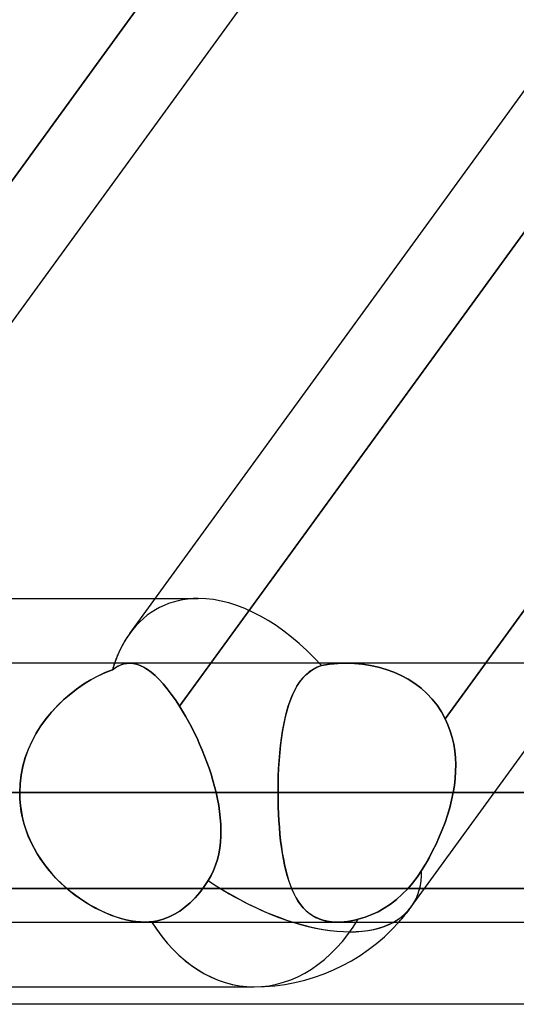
# Model space of a CAD drawing. Header units: millimetres. Extents: x -288 to 288, y -100 to 123.
# Tile 44 of 75: x 62.6 to 66.93, y 18.46 to 27.05. Entities that reach past the tile are written whole.
import ezdxf

# ---------------------------------------------------------------- set-up
doc = ezdxf.new("R2010")
doc.units = ezdxf.units.MM
doc.layers.add('MAIN-1', color=7, linetype='Continuous')
doc.layers.add('MAIN-2', color=7, linetype='Continuous')

msp = doc.modelspace()

# ---------------------------------------------------------------- linework, layer by layer
at = {"layer": 'MAIN-1'}
for p, q in [((60.3661, 21.435), (66.7148, 30.175)), ((63.5564, 21.6952), (69.7161, 30.175)), ((64.2639, 21.435), (70.6125, 30.175)), ((60.7765, 22), (63.7778, 22)), ((170.929, 21.435), (-170.929, 21.435)), ((171.9896, 20.305), (-171.9896, 20.305)), ((62.5963, 20.305), (57.8021, 20.305)), ((-170.929, 19.175), (170.929, 19.175)), ((65.3578, 19.1751), (65.357, 19.1751)), ((65.3586, 19.1751), (65.3578, 19.1751)), ((65.3594, 19.175), (65.3586, 19.1751)), ((65.3602, 19.175), (65.3594, 19.175)), ((65.361, 19.175), (65.3602, 19.175)), ((65.3618, 19.175), (65.361, 19.175)), ((61.0134, 18.61), (64.6416, 18.61)), ((81.36, 18.4575), (-81.36, 18.4575))]:
    msp.add_line(p, q, dxfattribs=at)
msp.add_arc((64.6416, 20.305), 1.695, 269.9999, 318.18989, dxfattribs=at)
for major_axis, ratio, start_param, end_param in [((0.824, -1.617), 0.616794, -2.836369, -2.605052), ((0, -1.695), 0.707107, -0.841075, 0), ((-1.3714, 0.9962), 0.506681, 2.157106, 2.907994)]:
    msp.add_ellipse((64.6416, 20.305), major_axis=major_axis, ratio=ratio, start_param=start_param, end_param=end_param, dxfattribs=at)
at = {"layer": 'MAIN-2'}
for p, q in [((59.197, 21.0596), (66.0454, 30.4877)), ((66.0454, 30.4877), (59.197, 21.0596)), ((70.8396, 30.4877), (63.9912, 21.0596)), ((66.3093, 20.9508), (73.1779, 30.4067)), ((73.1779, 30.4067), (66.3093, 20.9508)), ((63.7778, 22), (64.1546, 22)), ((63.5563, 21.435), (58.4279, 21.435)), ((63.4306, 21.3954), (63.4553, 21.4094)), ((63.4556, 21.4096), (63.4308, 21.3955)), ((63.4553, 21.4094), (63.4801, 21.4205)), ((63.4803, 21.4206), (63.4556, 21.4096)), ((63.4801, 21.4205), (63.5051, 21.4285)), ((63.5052, 21.4285), (63.4803, 21.4206)), ((63.5051, 21.4285), (63.5304, 21.4334)), ((63.5305, 21.4334), (63.5052, 21.4285)), ((63.5304, 21.4334), (63.5561, 21.435)), ((63.5561, 21.435), (63.5305, 21.4334)), ((63.5854, 21.4329), (63.5561, 21.435)), ((63.5561, 21.435), (63.5854, 21.4329)), ((63.6153, 21.4266), (63.5854, 21.4329)), ((63.5854, 21.4329), (63.6155, 21.4265)), ((63.6461, 21.4158), (63.6153, 21.4266)), ((63.6155, 21.4265), (63.6463, 21.4157)), ((63.6777, 21.4005), (63.6461, 21.4158)), ((63.6463, 21.4157), (63.6779, 21.4004)), ((63.9912, 21.0596), (64.2639, 21.435)), ((65.1898, 21.3991), (65.229, 21.4143)), ((65.229, 21.4143), (65.1909, 21.3996)), ((65.229, 21.4143), (65.2643, 21.4205)), ((65.2643, 21.4205), (65.229, 21.4143)), ((65.2643, 21.4205), (65.3, 21.4256)), ((65.2999, 21.4256), (65.2643, 21.4205)), ((65.336, 21.4296), (65.2999, 21.4256)), ((65.3, 21.4256), (65.336, 21.4296)), ((65.336, 21.4296), (65.3724, 21.4326)), ((65.3724, 21.4326), (65.336, 21.4296)), ((65.3724, 21.4326), (65.4091, 21.4344)), ((65.4091, 21.4343), (65.3724, 21.4326)), ((65.4091, 21.4344), (65.4461, 21.435)), ((65.446, 21.435), (65.4091, 21.4343)), ((65.5162, 21.433), (65.446, 21.435)), ((65.4461, 21.435), (65.5165, 21.433)), ((65.5867, 21.4268), (65.5162, 21.433)), ((65.5165, 21.433), (65.5871, 21.4267)), ((65.657, 21.4161), (65.5867, 21.4268)), ((65.5871, 21.4267), (65.6574, 21.4161)), ((65.7263, 21.401), (65.657, 21.4161)), ((65.6574, 21.4161), (65.7265, 21.401)), ((66.013, 19.3088), (67.5573, 21.4349)), ((63.279, 21.3229), (63.2161, 21.2889)), ((63.2206, 21.2915), (63.2819, 21.3244)), ((63.3423, 21.3528), (63.279, 21.3229)), ((63.2819, 21.3244), (63.3437, 21.3534)), ((63.4055, 21.3783), (63.3423, 21.3528)), ((63.3437, 21.3534), (63.4055, 21.3783)), ((63.4308, 21.3955), (63.4055, 21.3783)), ((63.4055, 21.3783), (63.4306, 21.3954)), ((63.71, 21.3807), (63.6777, 21.4005)), ((63.6779, 21.4004), (63.7102, 21.3805)), ((63.7431, 21.3563), (63.71, 21.3807)), ((63.7102, 21.3805), (63.7433, 21.3562)), ((63.777, 21.3273), (63.7431, 21.3563)), ((63.7433, 21.3562), (63.7772, 21.3271)), ((63.8117, 21.2936), (63.777, 21.3273)), ((63.7772, 21.3271), (63.8118, 21.2934)), ((65.0625, 21.3017), (65.0903, 21.3312)), ((65.0936, 21.3343), (65.0663, 21.3061)), ((65.0903, 21.3312), (65.1206, 21.3574)), ((65.1233, 21.3595), (65.0936, 21.3343)), ((65.1206, 21.3574), (65.1538, 21.3801)), ((65.1557, 21.3813), (65.1233, 21.3595)), ((65.1538, 21.3801), (65.1898, 21.3991)), ((65.1909, 21.3996), (65.1557, 21.3813)), ((65.794, 21.3815), (65.7263, 21.401)), ((65.7265, 21.401), (65.7942, 21.3814)), ((65.86, 21.3575), (65.794, 21.3815)), ((65.7942, 21.3814), (65.8601, 21.3574)), ((65.9239, 21.329), (65.86, 21.3575)), ((65.8601, 21.3574), (65.9239, 21.3289)), ((65.9853, 21.2959), (65.9239, 21.329)), ((65.9239, 21.3289), (65.9853, 21.2959)), ((63.154, 21.2508), (63.0932, 21.2089)), ((63.1, 21.2139), (63.1599, 21.2547)), ((63.2161, 21.2889), (63.154, 21.2508)), ((63.1599, 21.2547), (63.2206, 21.2915)), ((63.847, 21.2552), (63.8117, 21.2936)), ((63.8118, 21.2934), (63.8472, 21.2551)), ((63.8828, 21.2125), (63.847, 21.2552)), ((63.8472, 21.2551), (63.8829, 21.2124)), ((64.9926, 21.1941), (65.0139, 21.2332)), ((65.0178, 21.2396), (64.9963, 21.2014)), ((65.0139, 21.2332), (65.0372, 21.269)), ((65.0411, 21.2745), (65.0178, 21.2396)), ((65.0372, 21.269), (65.0625, 21.3017)), ((65.0663, 21.3061), (65.0411, 21.2745)), ((65.9853, 21.2959), (66.0436, 21.2584)), ((66.0436, 21.2584), (65.9853, 21.2959)), ((66.0436, 21.2584), (66.0983, 21.2168)), ((66.0983, 21.2168), (66.0436, 21.2584)), ((63.0341, 21.1633), (62.9772, 21.1141)), ((62.9842, 21.1205), (63.0413, 21.1691)), ((63.0932, 21.2089), (63.0341, 21.1633)), ((63.0413, 21.1691), (63.1, 21.2139)), ((63.9188, 21.1657), (63.8828, 21.2125)), ((63.8829, 21.2124), (63.9189, 21.1656)), ((63.9549, 21.1147), (63.9188, 21.1657)), ((63.9189, 21.1656), (63.955, 21.1146)), ((64.9554, 21.107), (64.9732, 21.1521)), ((64.9766, 21.16), (64.9585, 21.1154)), ((64.9732, 21.1521), (64.9926, 21.1941)), ((64.9963, 21.2014), (64.9766, 21.16)), ((66.0983, 21.2168), (66.1491, 21.1712)), ((66.1492, 21.1712), (66.0983, 21.2168)), ((66.1491, 21.1712), (66.1959, 21.1216)), ((66.196, 21.1215), (66.1492, 21.1712)), ((62.9228, 21.0615), (62.8714, 21.0056)), ((62.8768, 21.0118), (62.9292, 21.068)), ((62.9772, 21.1141), (62.9228, 21.0615)), ((62.9292, 21.068), (62.9842, 21.1205)), ((63.9912, 21.0596), (63.9549, 21.1147)), ((63.955, 21.1146), (63.9912, 21.0596)), ((64.0178, 21.0166), (63.9912, 21.0596)), ((63.9912, 21.0596), (64.0178, 21.0166)), ((64.9247, 21.0085), (64.9393, 21.0591)), ((64.942, 21.0677), (64.927, 21.017)), ((64.9393, 21.0591), (64.9554, 21.107)), ((64.9585, 21.1154), (64.942, 21.0677)), ((66.1959, 21.1216), (66.2385, 21.068)), ((66.2386, 21.0679), (66.196, 21.1215)), ((66.2385, 21.068), (66.2764, 21.0109)), ((66.2765, 21.0108), (66.2386, 21.0679)), ((62.8714, 21.0056), (62.8232, 20.9465)), ((62.8274, 20.952), (62.8768, 21.0118)), ((64.044, 20.972), (64.0178, 21.0166)), ((64.0178, 21.0166), (64.044, 20.972)), ((64.0697, 20.926), (64.044, 20.972)), ((64.044, 20.972), (64.0697, 20.926)), ((64.9116, 20.9552), (64.9247, 21.0085)), ((64.927, 21.017), (64.9134, 20.9634)), ((66.2764, 21.0109), (66.3093, 20.9508)), ((66.3093, 20.9508), (66.2765, 21.0108)), ((62.7406, 20.8234), (62.7819, 20.8892)), ((62.8232, 20.9465), (62.7786, 20.8843)), ((62.7819, 20.8892), (62.8274, 20.952)), ((64.0948, 20.8786), (64.0697, 20.926)), ((64.0697, 20.926), (64.0949, 20.8786)), ((64.8893, 20.8409), (64.8998, 20.8993)), ((64.9013, 20.9071), (64.8905, 20.8481)), ((64.8998, 20.8993), (64.9116, 20.9552)), ((64.9134, 20.9634), (64.9013, 20.9071)), ((66.3093, 20.9508), (66.3331, 20.8979)), ((66.3331, 20.8979), (66.3093, 20.9508)), ((66.3331, 20.8979), (66.3534, 20.8432)), ((66.3534, 20.8432), (66.3331, 20.8979)), ((62.7381, 20.8191), (62.7019, 20.7512)), ((62.7037, 20.755), (62.7406, 20.8234)), ((62.7786, 20.8843), (62.7381, 20.8191)), ((64.1194, 20.83), (64.0948, 20.8786)), ((64.0949, 20.8786), (64.1194, 20.8299)), ((64.1433, 20.7801), (64.1194, 20.83)), ((64.1194, 20.8299), (64.1433, 20.78)), ((64.8801, 20.78), (64.8893, 20.8409)), ((64.8905, 20.8481), (64.881, 20.7866)), ((66.3534, 20.8432), (66.37, 20.7868)), ((66.37, 20.7869), (66.3534, 20.8432)), ((62.7019, 20.7512), (62.6704, 20.6807)), ((62.6717, 20.6839), (62.7037, 20.755)), ((64.1664, 20.7291), (64.1433, 20.7801)), ((64.1433, 20.78), (64.1664, 20.729)), ((64.1886, 20.6773), (64.1664, 20.7291)), ((64.1664, 20.729), (64.1887, 20.6773)), ((64.8654, 20.6515), (64.8721, 20.7169)), ((64.8728, 20.7227), (64.8658, 20.6565)), ((64.8721, 20.7169), (64.8801, 20.78)), ((64.881, 20.7866), (64.8728, 20.7227)), ((66.383, 20.729), (66.37, 20.7869)), ((66.37, 20.7868), (66.383, 20.729)), ((66.383, 20.729), (66.3924, 20.6701)), ((66.3924, 20.67), (66.383, 20.729)), ((62.6704, 20.6807), (62.6442, 20.6084)), ((62.6449, 20.6106), (62.6717, 20.6839)), ((64.2098, 20.625), (64.1886, 20.6773)), ((64.1887, 20.6773), (64.2098, 20.6249)), ((64.8598, 20.5843), (64.8654, 20.6515)), ((64.8658, 20.6565), (64.8601, 20.5886)), ((66.3924, 20.6701), (66.3982, 20.6103)), ((66.3982, 20.6103), (66.3924, 20.67)), ((62.6442, 20.6084), (62.6235, 20.5344)), ((62.6239, 20.5357), (62.6449, 20.6106)), ((64.2299, 20.5722), (64.2098, 20.625)), ((64.2098, 20.6249), (64.2299, 20.5722)), ((64.2487, 20.5191), (64.2299, 20.5722)), ((64.2299, 20.5722), (64.2487, 20.5191)), ((64.8555, 20.5159), (64.8598, 20.5843)), ((64.8601, 20.5886), (64.8557, 20.5193)), ((66.3982, 20.6103), (66.4006, 20.55)), ((66.4006, 20.5499), (66.3982, 20.6103)), ((66.4006, 20.55), (66.3998, 20.4891)), ((66.3998, 20.4891), (66.4006, 20.5499)), ((62.5994, 20.3827), (62.6086, 20.4597)), ((62.6085, 20.459), (62.5994, 20.3825)), ((62.6235, 20.5344), (62.6085, 20.459)), ((62.6086, 20.4597), (62.6239, 20.5357)), ((64.2662, 20.4657), (64.2487, 20.5191)), ((64.2487, 20.5191), (64.2662, 20.4657)), ((64.2824, 20.4122), (64.2662, 20.4657)), ((64.2662, 20.4657), (64.2824, 20.4122)), ((64.8525, 20.4465), (64.8555, 20.5159)), ((64.8557, 20.5193), (64.8526, 20.4488)), ((66.3998, 20.4891), (66.3957, 20.4279)), ((66.3957, 20.4279), (66.3998, 20.4891)), ((62.5963, 20.305), (62.5994, 20.3827)), ((62.5994, 20.3825), (62.5963, 20.305)), ((64.2971, 20.3586), (64.2824, 20.4122)), ((64.2824, 20.4122), (64.2971, 20.3586)), ((64.8507, 20.3773), (64.85, 20.305)), ((64.85, 20.305), (64.8506, 20.3761)), ((64.8506, 20.3761), (64.8525, 20.4465)), ((64.8526, 20.4488), (64.8507, 20.3773)), ((66.3957, 20.4279), (66.3887, 20.3665)), ((66.3887, 20.3665), (66.3957, 20.4279)), ((-171.9896, 20.305), (171.9896, 20.305)), ((-170.4962, 20.305), (170.4962, 20.305)), ((73.902, 20.305), (56.8304, 20.305)), ((56.8304, 20.305), (73.902, 20.305)), ((58.435, 20.305), (76.162, 20.305)), ((76.162, 20.305), (58.435, 20.305)), ((58.435, 20.305), (64.85, 20.305)), ((64.85, 20.305), (58.435, 20.305)), ((59.2772, 20.305), (64.3103, 20.305)), ((64.3103, 20.305), (59.2772, 20.305)), ((170.4962, 20.305), (62.5963, 20.305)), ((62.5963, 20.305), (62.5979, 20.2488)), ((62.5979, 20.2492), (62.5963, 20.305)), ((64.3103, 20.305), (64.2971, 20.3586)), ((64.2971, 20.3586), (64.3103, 20.305)), ((64.3223, 20.2496), (64.3103, 20.305)), ((64.3103, 20.305), (64.3223, 20.2496)), ((85.202, 20.305), (64.85, 20.305)), ((64.85, 20.305), (85.202, 20.305)), ((64.8505, 20.2424), (64.85, 20.305)), ((64.85, 20.305), (64.8505, 20.2431)), ((66.3788, 20.305), (66.3651, 20.2394)), ((66.3651, 20.2395), (66.3788, 20.305)), ((66.3887, 20.3665), (66.3788, 20.305)), ((66.3788, 20.305), (66.3887, 20.3665)), ((66.3788, 20.305), (87.462, 20.305)), ((87.462, 20.305), (66.3788, 20.305)), ((62.6027, 20.1937), (62.5979, 20.2492)), ((62.5979, 20.2488), (62.6028, 20.1929)), ((64.3324, 20.1944), (64.3223, 20.2496)), ((64.3223, 20.2496), (64.3324, 20.1943)), ((64.8505, 20.2431), (64.8519, 20.1817)), ((64.8519, 20.1805), (64.8505, 20.2424)), ((66.3651, 20.2394), (66.3485, 20.174)), ((66.3486, 20.1742), (66.3651, 20.2395)), ((62.6105, 20.1388), (62.6027, 20.1937)), ((62.6028, 20.1929), (62.6108, 20.1375)), ((62.6214, 20.0846), (62.6105, 20.1388)), ((62.6108, 20.1375), (62.6219, 20.0826)), ((64.3406, 20.1395), (64.3324, 20.1944)), ((64.3324, 20.1943), (64.3406, 20.1393)), ((64.3467, 20.085), (64.3406, 20.1395)), ((64.3406, 20.1393), (64.3467, 20.0847)), ((64.8519, 20.1817), (64.8542, 20.121)), ((64.8543, 20.1193), (64.8519, 20.1805)), ((64.8542, 20.121), (64.8574, 20.061)), ((64.8576, 20.0589), (64.8543, 20.1193)), ((66.3485, 20.174), (66.3292, 20.1091)), ((66.3293, 20.1093), (66.3486, 20.1742)), ((62.6353, 20.0311), (62.6214, 20.0846)), ((62.6219, 20.0826), (62.6361, 20.0282)), ((62.652, 19.9783), (62.6353, 20.0311)), ((62.6361, 20.0282), (62.6533, 19.9746)), ((64.3506, 20.031), (64.3467, 20.085)), ((64.3467, 20.0847), (64.3506, 20.0305)), ((64.3522, 19.9774), (64.3506, 20.031)), ((64.3506, 20.0305), (64.3522, 19.9769)), ((64.8574, 20.061), (64.8616, 20.0019)), ((64.8618, 19.9995), (64.8576, 20.0589)), ((66.3073, 20.0447), (66.2831, 19.981)), ((66.2833, 19.9813), (66.3074, 20.045)), ((66.3292, 20.1091), (66.3073, 20.0447)), ((66.3074, 20.045), (66.3293, 20.1093)), ((62.6716, 19.9265), (62.652, 19.9783)), ((62.6533, 19.9746), (62.6735, 19.9218)), ((64.3522, 19.9769), (64.3513, 19.9239)), ((64.3514, 19.9244), (64.3522, 19.9774)), ((64.8616, 20.0019), (64.8668, 19.9438)), ((64.867, 19.9411), (64.8618, 19.9995)), ((64.8668, 19.9438), (64.8728, 19.8873)), ((64.8732, 19.8841), (64.867, 19.9411)), ((66.2831, 19.981), (66.2569, 19.9182)), ((66.257, 19.9186), (66.2833, 19.9813)), ((62.6938, 19.8755), (62.6716, 19.9265)), ((62.6735, 19.9218), (62.6963, 19.8703)), ((62.7186, 19.8259), (62.6938, 19.8755)), ((62.6963, 19.8703), (62.7217, 19.8202)), ((64.3479, 19.8717), (64.3417, 19.8203)), ((64.3418, 19.8207), (64.3479, 19.8722)), ((64.3479, 19.8722), (64.3514, 19.9244)), ((64.3513, 19.9239), (64.3479, 19.8717)), ((64.8728, 19.8873), (64.8797, 19.8324)), ((64.8802, 19.8288), (64.8732, 19.8841)), ((66.2287, 19.8565), (66.199, 19.7961)), ((66.1991, 19.7964), (66.2289, 19.8568)), ((66.2569, 19.9182), (66.2287, 19.8565)), ((66.2289, 19.8568), (66.257, 19.9186)), ((62.7458, 19.7777), (62.7186, 19.8259)), ((62.7217, 19.8202), (62.7496, 19.7714)), ((62.7752, 19.7309), (62.7458, 19.7777)), ((62.7496, 19.7714), (62.7797, 19.7241)), ((64.3208, 19.7209), (64.3328, 19.7702)), ((64.3327, 19.77), (64.3208, 19.7207)), ((64.3417, 19.8203), (64.3327, 19.77)), ((64.3328, 19.7702), (64.3418, 19.8207)), ((64.8797, 19.8324), (64.8876, 19.7792)), ((64.8882, 19.7754), (64.8802, 19.8288)), ((64.8876, 19.7792), (64.8965, 19.7279)), ((64.8972, 19.7238), (64.8882, 19.7754)), ((66.199, 19.7961), (66.1679, 19.7375)), ((66.168, 19.7376), (66.1991, 19.7964)), ((62.8066, 19.6857), (62.7752, 19.7309)), ((62.7797, 19.7241), (62.8121, 19.6782)), ((62.8401, 19.642), (62.8066, 19.6857)), ((64.3058, 19.6729), (64.3208, 19.7209)), ((64.3208, 19.7207), (64.3058, 19.6728)), ((64.8965, 19.7279), (64.9063, 19.6784)), ((64.9072, 19.6741), (64.8972, 19.7238)), ((66.1358, 19.6807), (66.168, 19.7376)), ((66.1679, 19.7375), (66.1358, 19.6806)), ((62.8121, 19.6782), (62.8465, 19.634)), ((62.8753, 19.5999), (62.8401, 19.642)), ((62.8465, 19.634), (62.8828, 19.5914)), ((62.9122, 19.5595), (62.8753, 19.5999)), ((64.2662, 19.5809), (64.2877, 19.6262)), ((64.2876, 19.6261), (64.2662, 19.5809)), ((64.3058, 19.6728), (64.2876, 19.6261)), ((64.2877, 19.6262), (64.3058, 19.6729)), ((64.9063, 19.6784), (64.9172, 19.6309)), ((64.9183, 19.6265), (64.9072, 19.6741)), ((64.9172, 19.6309), (64.9291, 19.5854)), ((64.9304, 19.5809), (64.9183, 19.6265)), ((66.1027, 19.6257), (66.064, 19.5676)), ((66.0641, 19.5675), (66.1027, 19.6257)), ((66.1027, 19.6257), (66.1358, 19.6807)), ((66.1358, 19.6806), (66.1027, 19.6257)), ((62.8828, 19.5914), (62.9207, 19.5507)), ((62.9506, 19.5208), (62.9122, 19.5595)), ((62.9207, 19.5507), (62.9599, 19.512)), ((62.9905, 19.4839), (62.9506, 19.5208)), ((62.9599, 19.512), (63.0003, 19.4752)), ((64.2414, 19.5372), (64.2069, 19.4848)), ((64.2069, 19.4848), (64.2414, 19.5372)), ((64.2414, 19.5372), (64.2662, 19.5809)), ((64.2662, 19.5809), (64.2414, 19.5372)), ((64.9291, 19.5854), (64.9421, 19.5419)), ((64.9436, 19.5375), (64.9304, 19.5809)), ((64.9421, 19.5419), (64.9563, 19.5005)), ((64.9579, 19.4963), (64.9436, 19.5375)), ((65.9814, 19.4653), (66.0238, 19.5144)), ((66.0238, 19.5144), (65.9814, 19.4653)), ((66.064, 19.5676), (66.0238, 19.5144)), ((66.0238, 19.5144), (66.0641, 19.5675)), ((74.2734, 19.4675), (56.9517, 19.4675)), ((61.9806, 19.4675), (81.36, 19.4675)), ((63.0317, 19.4487), (62.9905, 19.4839)), ((63.0003, 19.4752), (63.0418, 19.4405)), ((63.0739, 19.4154), (63.0317, 19.4487)), ((63.0418, 19.4405), (63.0841, 19.4078)), ((64.1688, 19.4344), (64.1275, 19.3865)), ((64.1275, 19.3865), (64.1688, 19.4344)), ((64.2069, 19.4848), (64.1688, 19.4344)), ((64.1688, 19.4344), (64.2069, 19.4848)), ((64.9563, 19.5005), (64.9717, 19.4613)), ((64.9734, 19.4576), (64.9579, 19.4963)), ((64.9717, 19.4613), (64.9885, 19.4243)), ((64.99, 19.4211), (64.9734, 19.4576)), ((65.9347, 19.4176), (65.9814, 19.4653)), ((65.9814, 19.4653), (65.9347, 19.4176)), ((63.1172, 19.384), (63.0739, 19.4154)), ((63.0841, 19.4078), (63.1271, 19.3771)), ((63.1612, 19.3545), (63.1172, 19.384)), ((63.1271, 19.3771), (63.1706, 19.3485)), ((63.2059, 19.327), (63.1612, 19.3545)), ((63.1706, 19.3485), (63.2145, 19.322)), ((64.0837, 19.3428), (64.0385, 19.3042)), ((64.0385, 19.3042), (64.0837, 19.3428)), ((64.1275, 19.3865), (64.0837, 19.3428)), ((64.0837, 19.3428), (64.1275, 19.3865)), ((64.9885, 19.4243), (65.0066, 19.3896)), ((65.008, 19.3871), (64.99, 19.4211)), ((65.0066, 19.3896), (65.0261, 19.3573)), ((65.0273, 19.3554), (65.008, 19.3871)), ((65.0261, 19.3573), (65.0471, 19.3274)), ((65.048, 19.3263), (65.0273, 19.3554)), ((65.8317, 19.3322), (65.8845, 19.3728)), ((65.8845, 19.3728), (65.8317, 19.3322)), ((65.8845, 19.3728), (65.9347, 19.4176)), ((65.9347, 19.4176), (65.8845, 19.3728)), ((63.251, 19.3016), (63.2059, 19.327)), ((63.2145, 19.322), (63.2587, 19.2976)), ((63.2965, 19.2784), (63.251, 19.3016)), ((63.2587, 19.2976), (63.3032, 19.2751)), ((63.3421, 19.2573), (63.2965, 19.2784)), ((63.3032, 19.2751), (63.3479, 19.2548)), ((63.3877, 19.2384), (63.3421, 19.2573)), ((63.3479, 19.2548), (63.3926, 19.2365)), ((63.9931, 19.2712), (63.9477, 19.2437)), ((63.9477, 19.2437), (63.9931, 19.2712)), ((64.0385, 19.3042), (63.9931, 19.2712)), ((63.9931, 19.2712), (64.0385, 19.3042)), ((65.0471, 19.3274), (65.0699, 19.2999)), ((65.0701, 19.2996), (65.048, 19.3263)), ((65.0699, 19.2999), (65.0945, 19.2748)), ((65.0939, 19.2754), (65.0701, 19.2996)), ((65.1194, 19.2535), (65.0939, 19.2754)), ((65.0945, 19.2748), (65.1211, 19.2522)), ((65.147, 19.2341), (65.1194, 19.2535)), ((65.669, 19.2402), (65.7236, 19.266)), ((65.7236, 19.266), (65.669, 19.2402)), ((65.7236, 19.266), (65.7776, 19.2964)), ((65.7776, 19.2964), (65.7236, 19.266)), ((65.7776, 19.2964), (65.8317, 19.3322)), ((65.8317, 19.3322), (65.7776, 19.2964)), ((63.433, 19.2219), (63.3877, 19.2384)), ((63.3926, 19.2365), (63.4371, 19.2205)), ((63.4779, 19.2078), (63.433, 19.2219)), ((63.4371, 19.2205), (63.4813, 19.2068)), ((63.5222, 19.196), (63.4779, 19.2078)), ((63.4813, 19.2068), (63.525, 19.1954)), ((63.5659, 19.1868), (63.5222, 19.196)), ((63.525, 19.1954), (63.5678, 19.1865)), ((63.6083, 19.1802), (63.5659, 19.1868)), ((63.5678, 19.1865), (63.6093, 19.1801)), ((63.649, 19.1763), (63.6083, 19.1802)), ((63.6093, 19.1801), (63.6493, 19.1763)), ((63.6882, 19.175), (63.649, 19.1763)), ((63.6493, 19.1763), (63.6879, 19.175)), ((63.6879, 19.175), (63.6979, 19.1751)), ((63.6981, 19.175), (63.6882, 19.175)), ((63.6979, 19.1751), (63.7078, 19.1753)), ((63.708, 19.1753), (63.6981, 19.175)), ((63.7078, 19.1753), (63.7176, 19.1758)), ((63.7177, 19.1758), (63.708, 19.1753)), ((63.7176, 19.1758), (63.7272, 19.1764)), ((63.7273, 19.1764), (63.7177, 19.1758)), ((63.7272, 19.1764), (63.7368, 19.1772)), ((63.7368, 19.1772), (63.7273, 19.1764)), ((63.7368, 19.1772), (63.7462, 19.1782)), ((63.7462, 19.1782), (63.7368, 19.1772)), ((63.7462, 19.1782), (63.7974, 19.1867)), ((63.7974, 19.1866), (63.7462, 19.1782)), ((63.8489, 19.2006), (63.7974, 19.1866)), ((63.7974, 19.1867), (63.8489, 19.2006)), ((63.8994, 19.2199), (63.8489, 19.2006)), ((63.8489, 19.2006), (63.8994, 19.2199)), ((63.9477, 19.2437), (63.8994, 19.2199)), ((63.8994, 19.2199), (63.9477, 19.2437)), ((65.1211, 19.2522), (65.1498, 19.2323)), ((65.1766, 19.2172), (65.147, 19.2341)), ((65.1498, 19.2323), (65.1807, 19.2152)), ((65.2083, 19.2031), (65.1766, 19.2172)), ((65.1807, 19.2152), (65.2139, 19.2009)), ((65.2423, 19.1916), (65.2083, 19.2031)), ((65.2139, 19.2009), (65.2496, 19.1896)), ((65.2786, 19.1831), (65.2423, 19.1916)), ((65.2496, 19.1896), (65.2876, 19.1815)), ((65.3169, 19.1776), (65.2786, 19.1831)), ((65.2876, 19.1815), (65.3276, 19.1766)), ((65.357, 19.1751), (65.3169, 19.1776)), ((65.3276, 19.1766), (65.3697, 19.1749)), ((65.3631, 19.175), (65.3618, 19.175)), ((65.3644, 19.175), (65.3631, 19.175)), ((65.3658, 19.175), (65.3644, 19.175)), ((65.3671, 19.175), (65.3658, 19.175)), ((65.3684, 19.1749), (65.3671, 19.175)), ((65.3697, 19.1749), (65.3684, 19.1749)), ((65.3978, 19.1756), (65.3697, 19.1749)), ((65.3697, 19.1749), (65.3978, 19.1756)), ((65.4268, 19.1777), (65.3978, 19.1756)), ((65.3978, 19.1756), (65.4268, 19.1777)), ((65.4566, 19.1811), (65.4268, 19.1777)), ((65.4268, 19.1777), (65.4566, 19.1811)), ((65.4566, 19.1811), (65.4873, 19.186)), ((65.4872, 19.1859), (65.4566, 19.1811)), ((65.5185, 19.1921), (65.4872, 19.1859)), ((65.4873, 19.186), (65.5185, 19.1921)), ((65.5502, 19.1996), (65.5185, 19.1921)), ((65.5185, 19.1921), (65.5502, 19.1996)), ((65.5502, 19.1996), (65.6108, 19.2178)), ((65.6108, 19.2178), (65.5502, 19.1996)), ((65.6108, 19.2178), (65.669, 19.2402)), ((65.669, 19.2402), (65.6108, 19.2178))]:
    msp.add_line(p, q, dxfattribs=at)
msp.add_arc((64.6416, 20.305), 1.695, 318.18989, 324.00616, dxfattribs=at)
for major_axis, ratio, start_param, end_param in [((0.824, -1.617), 0.616794, 2.836947, 3.446816), ((0.824, -1.617), 0.616794, 2.836947, 3.446816), ((0.824, -1.617), 0.616794, 1.97975, 2.836947), ((0.824, -1.617), 0.616794, 1.97975, 2.836947), ((0.824, -1.617), 0.616794, -2.836369, -2.561061), ((0.824, -1.617), 0.616794, -2.605052, -2.561061), ((-1.3714, 0.9962), 0.506681, -3.138741, -2.7734), ((-1.3714, 0.9962), 0.506681, -3.138741, -2.7734), ((-1.3714, 0.9962), 0.506681, 1.646086, 3.141675), ((-1.3714, 0.9962), 0.506681, 1.646086, 2.157106), ((-1.3714, 0.9962), 0.506681, 2.907994, 3.141597), ((-1.3714, 0.9962), 0.506681, -3.14151, -3.138741), ((-1.3714, 0.9962), 0.506681, -3.141588, -3.138741), ((0, -1.695), 0.707107, -0.843565, 0), ((0, -1.695), 0.707107, -0.843565, -0.841075), ((0, -1.695), 0.707107, 0, 0.860405), ((0, -1.695), 0.707107, 0, 0.860405)]:
    msp.add_ellipse((64.6416, 20.305), major_axis=major_axis, ratio=ratio, start_param=start_param, end_param=end_param, dxfattribs=at)

doc.saveas('drawing.dxf')
